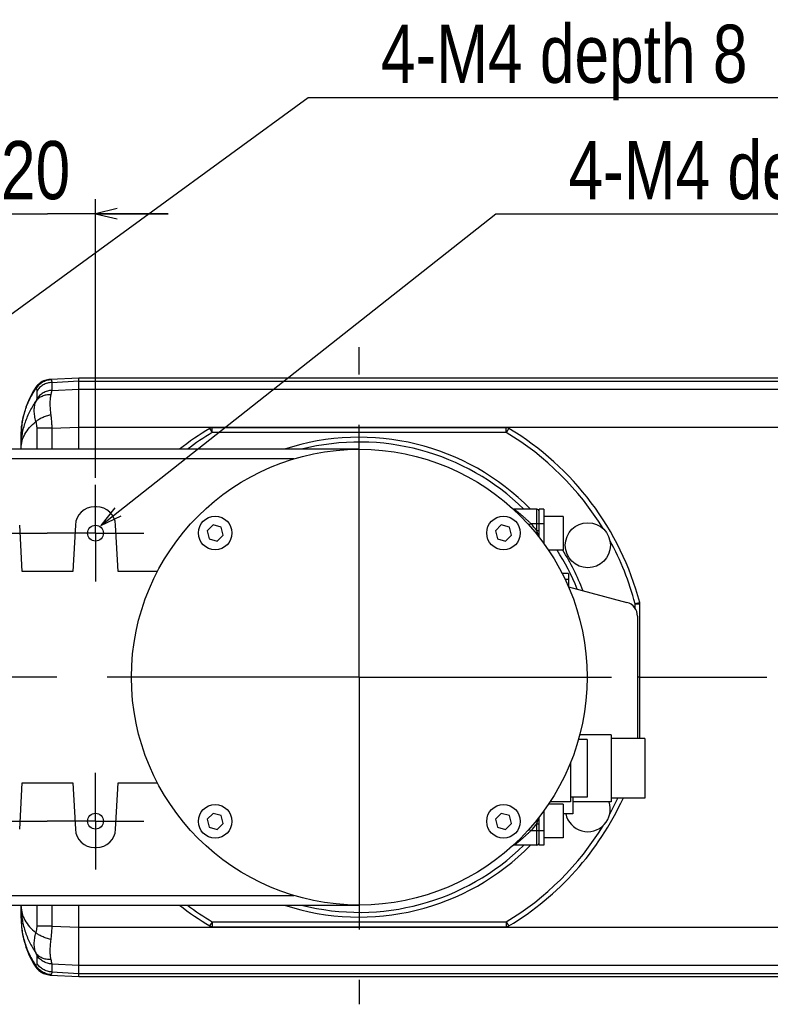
# Model space of a CAD drawing. Extents: x 0 to 2548, y 0 to 1800.
# Tile 11 of 41: x 834 to 990, y 173 to 378. Entities that reach past the tile are written whole.
import ezdxf

# ---------------------------------------------------------------- set-up
doc = ezdxf.new("R2010")
doc.units = 0
doc.header["$LTSCALE"] = 140.166667
doc.linetypes.add('CENTER', pattern=[0.6, 0.375, -0.075, 0.075, -0.075])
doc.layers.get('0').update_dxf_attribs({"linetype": 'CONTINUOUS'})
for name, color, linetype in [('91_NOTE', 7, 'CONTINUOUS'), ('95_ALL_DIM', 7, 'CONTINUOUS'), ('DEFAULT_1', 7, 'CENTER')]:
    doc.layers.add(name, color=color, linetype=linetype)
doc.styles.get("Standard").update_dxf_attribs({"font": 'txt', "width": 0.8})
doc.dimstyles.new('DIMSTYLE_1', dxfattribs={"dimtxt": 12.121212, "dimasz": 4.545455, "dimexe": 0.18, "dimexo": 0.0625, "dimgap": 0.09, "dimtad": 1, "dimdec": 3, "dimtxsty": 'STANDARD', "dimblk": 'OPEN', "dimblk1": 'OPEN', "dimblk2": 'OPEN', "dimcen": 0.09, "dimazin": 3, "dimtp": 0.2, "dimtm": 0.2, "dimtfac": 1, "dimtdec": 3, "dimtofl": 0, "dimtmove": 0, "dimatfit": 3, "dimtolj": 1})

# ---------------------------------------------------------------- blocks, each defined once
blk = doc.blocks.new('_OPEN')
at = {"color": 0, "linetype": 'BYBLOCK'}
for p, q in [((0, 0), (-1, 0.233)), ((-1, -0.233), (0, 0)), ((-1, 0), (0, 0))]:
    blk.add_line(p, q, dxfattribs=at)
blk = doc.blocks.new('*D5')
at = {"layer": '95_ALL_DIM', "color": 2, "linetype": 'CONTINUOUS'}
for p, q in [((829.34, 282.4), (829.34, 340.49)), ((849.34, 282.4), (849.34, 340.49)), ((829.34, 337.46), (814.18, 337.46)), ((814.18, 337.46), (839.34, 337.46)), ((864.49, 337.46), (839.34, 337.46)), ((849.34, 337.46), (864.49, 337.46))]:
    blk.add_line(p, q, dxfattribs=at)
at = {"layer": '95_ALL_DIM', "color": 2, "linetype": 'CONTINUOUS', "xscale": 4.545455, "yscale": 4.545455, "zscale": 4.545455}
blk.add_blockref('_OPEN', (829.34, 337.46), dxfattribs=at)
at = {"layer": '95_ALL_DIM', "color": 2, "linetype": 'CONTINUOUS', "xscale": 4.545455, "yscale": 4.545455, "zscale": 4.545455, "rotation": 180}
blk.add_blockref('_OPEN', (849.34, 337.46), dxfattribs=at)
at = {"layer": '95_ALL_DIM', "color": 2, "linetype": 'CONTINUOUS', "width": 0.8}
blk.add_text('20', height=12.121, dxfattribs=at).set_placement((829.64, 340.49))

msp = doc.modelspace()

# ---------------------------------------------------------------- linework, layer by layer
at = {"color": 7, "linetype": 'CONTINUOUS'}
for p, q in [((839.9273, 302.9471), (839.8932, 302.9452)), ((839.9267, 302.9471), (839.9271, 302.9471)), ((839.9327, 302.9474), (845.832, 303.2623)), ((840.227, 302.3002), (845.8358, 302.5996)), ((840.227, 302.3002), (840.227, 300.6404)), ((845.8358, 288.373), (845.8358, 303.2624)), ((845.8358, 303.261), (1144.3358, 303.261)), ((845.8358, 302.5971), (1144.3358, 302.5971)), ((836.7478, 301.098), (836.7283, 301.0673)), ((837.0865, 300.5116), (837.0865, 298.8519)), ((840.227, 300.6404), (845.8358, 300.8935)), ((845.8358, 300.8949), (1144.3358, 300.8949)), ((837.0865, 292.7398), (837.0865, 288.373)), ((840.227, 292.7398), (837.0865, 292.7398)), ((840.227, 292.7398), (845.8358, 292.9929)), ((840.227, 292.7398), (840.227, 288.373)), ((845.8358, 292.9835), (1144.3358, 292.9835)), ((873.6887, 291.873), (873.6887, 292.873)), ((934.983, 292.873), (873.6887, 292.873)), ((934.983, 291.873), (873.6887, 291.873)), ((934.983, 291.873), (934.983, 292.873)), ((833.8358, 288.373), (833.8358, 291.1048)), ((904.3358, 288.373), (729.3358, 288.373)), ((890.6977, 286.373), (742.974, 286.373)), ((849.54, 276.373), (849.1317, 276.373)), ((941.3358, 275.873), (936.643, 275.873)), ((941.3358, 271.4507), (941.3358, 275.873)), ((941.8358, 270.0269), (941.8358, 275.873)), ((942.8358, 275.873), (941.8358, 275.873)), ((942.8358, 275.873), (942.8358, 268.6937)), ((946.8358, 274.373), (942.8358, 274.373)), ((946.8358, 274.373), (946.8358, 267.373)), ((834.0433, 262.873), (833.5345, 272.5823)), ((845.1372, 272.5823), (844.6283, 262.873)), ((854.0433, 262.873), (853.5345, 272.5823)), ((873.8355, 272.598), (872.6108, 271.3733)), ((872.6108, 271.3733), (873.0591, 269.7002)), ((875.5085, 272.1497), (873.8355, 272.598)), ((875.9568, 270.4767), (875.5085, 272.1497)), ((933.9396, 272.598), (932.7148, 271.3733)), ((932.7148, 271.3733), (933.1631, 269.7002)), ((935.6126, 272.1497), (933.9396, 272.598)), ((936.0609, 270.4767), (935.6126, 272.1497)), ((939.7403, 272.5396), (940.1129, 272.873)), ((940.1129, 272.873), (942.8358, 272.873)), ((941.3358, 271.4507), (941.8358, 271.4507)), ((873.0591, 269.7002), (874.7321, 269.252)), ((874.7321, 269.252), (875.9568, 270.4767)), ((933.1631, 269.7002), (934.8362, 269.252)), ((934.8362, 269.252), (936.0609, 270.4767)), ((946.8358, 267.373), (943.756, 267.373)), ((844.6283, 262.873), (834.0433, 262.873)), ((862.2377, 262.873), (854.0433, 262.873)), ((947.9358, 262.483), (946.6353, 262.483)), ((947.9358, 261.2434), (947.2461, 261.2434)), ((947.9358, 262.483), (947.9358, 259.7208)), ((947.9358, 259.7314), (960.1123, 256.4688)), ((961.8358, 255.2291), (961.8358, 256.17)), ((961.8358, 256.17), (962.8358, 256.17)), ((962.8358, 228.123), (962.8358, 256.17)), ((962.3358, 253.571), (962.3358, 228.1749)), ((962.8358, 240.873), (962.3358, 240.873)), ((951.8358, 227.873), (950.0219, 227.873)), ((956.8358, 228.873), (950.2945, 228.873)), ((951.8358, 227.873), (951.8358, 215.873)), ((956.8358, 228.873), (956.8358, 214.873)), ((963.8358, 228.123), (956.8358, 228.123)), ((963.8358, 228.123), (963.8358, 215.623)), ((948.3358, 222.978), (948.3358, 214.873)), ((833.5345, 209.1636), (834.0433, 218.873)), ((834.0433, 218.873), (844.6283, 218.873)), ((844.6283, 218.873), (845.1372, 209.1636)), ((853.5345, 209.1636), (854.0433, 218.873)), ((854.0433, 218.873), (862.2377, 218.873)), ((951.8358, 215.873), (948.3358, 215.873)), ((948.8358, 215.873), (948.8358, 212.373)), ((963.8358, 215.623), (956.8358, 215.623)), ((946.8358, 214.373), (943.756, 214.373)), ((948.3358, 214.873), (944.0879, 214.873)), ((946.8358, 214.373), (946.8358, 207.373)), ((956.8358, 214.873), (948.8358, 214.873)), ((873.8355, 212.494), (872.6108, 211.2692)), ((875.5085, 212.0457), (873.8355, 212.494)), ((875.9568, 210.3726), (875.5085, 212.0457)), ((933.9396, 212.494), (932.7148, 211.2692)), ((935.6126, 212.0457), (933.9396, 212.494)), ((936.0609, 210.3726), (935.6126, 212.0457)), ((941.8358, 205.873), (941.8358, 211.719)), ((942.8358, 213.0522), (942.8358, 205.873)), ((948.8358, 212.373), (946.8358, 212.373)), ((872.6108, 211.2692), (873.0591, 209.5962)), ((873.0591, 209.5962), (874.7321, 209.1479)), ((874.7321, 209.1479), (875.9568, 210.3726)), ((932.7148, 211.2692), (933.1631, 209.5962)), ((933.1631, 209.5962), (934.8362, 209.1479)), ((934.8362, 209.1479), (936.0609, 210.3726)), ((941.3358, 210.2952), (941.8358, 210.2952)), ((941.3358, 205.873), (941.3358, 210.2952)), ((939.7403, 209.2063), (940.1129, 208.873)), ((942.8358, 208.873), (940.1129, 208.873)), ((946.8358, 207.373), (942.8358, 207.373)), ((849.1317, 205.373), (849.54, 205.373)), ((941.3358, 205.873), (936.643, 205.873)), ((942.8358, 205.873), (941.8358, 205.873)), ((742.974, 195.373), (890.6977, 195.373)), ((729.3358, 193.373), (904.3358, 193.373)), ((833.8358, 190.6468), (833.8358, 193.373)), ((837.0865, 193.373), (837.0865, 189.0062)), ((840.227, 193.373), (840.227, 189.0062)), ((845.8358, 178.4835), (845.8358, 193.373)), ((833.8358, 190.6468), (833.8358, 190.6428)), ((840.227, 189.0062), (837.0865, 189.0062)), ((840.227, 189.0062), (845.8358, 188.753)), ((873.6887, 189.873), (873.6887, 188.873)), ((873.6887, 189.873), (934.983, 189.873)), ((873.6887, 188.873), (934.983, 188.873)), ((934.983, 189.873), (934.983, 188.873)), ((845.8358, 188.7625), (1144.3358, 188.7625)), ((837.0865, 182.8941), (837.0865, 181.2343)), ((836.7283, 180.6787), (836.7478, 180.648)), ((840.227, 181.1055), (840.227, 179.4457)), ((840.227, 181.1055), (845.8358, 180.8524)), ((845.8358, 180.851), (1144.3358, 180.851)), ((839.8932, 178.8008), (839.9272, 178.7989)), ((839.9293, 178.7987), (839.9281, 178.7988)), ((839.9438, 178.7979), (845.832, 178.4836)), ((840.227, 179.4457), (845.8358, 179.1463)), ((845.8358, 179.1488), (1144.3358, 179.1488)), ((845.8358, 178.485), (1144.3358, 178.485))]:
    msp.add_line(p, q, dxfattribs=at)
for points in [[(839.8932, 302.9452), (839.6073, 302.9172), (839.3226, 302.8688), (839.0402, 302.7995), (838.762, 302.7095), (838.4907, 302.5995), (838.2279, 302.4699), (837.9747, 302.3212), (837.7334, 302.1548), (837.5051, 301.9715), (837.2909, 301.7724), (837.0928, 301.5594), (836.9116, 301.3343), (836.7478, 301.098)], [(836.7284, 301.0673), (836.3666, 300.4682), (835.9258, 299.6629), (835.5259, 298.8403), (835.1673, 298.0019), (834.8504, 297.1491), (834.5755, 296.2827), (834.343, 295.404), (834.1536, 294.515), (834.0081, 293.6183), (833.9067, 292.715), (833.8496, 291.8049), (833.8358, 291.1048)], [(833.8358, 190.6428), (833.8493, 189.9476), (833.9058, 189.0416), (834.0064, 188.14), (834.1515, 187.2423), (834.3411, 186.3501), (834.5742, 185.4678), (834.8501, 184.5978), (835.1684, 183.7413), (835.528, 182.9009), (835.9282, 182.0783), (836.3684, 181.2745), (836.7284, 180.6786)], [(836.7478, 180.648), (836.9116, 180.4117), (837.0928, 180.1866), (837.2909, 179.9736), (837.5051, 179.7745), (837.7334, 179.5911), (837.9747, 179.4247), (838.2279, 179.2761), (838.4907, 179.1465), (838.762, 179.0364), (839.0402, 178.9465), (839.3226, 178.8772), (839.6073, 178.8287), (839.8932, 178.8008)]]:
    msp.add_lwpolyline(points, dxfattribs=at)
for centre, radius in [((904.3358, 240.873), 47.5), ((874.2838, 270.925), 3.5), ((934.3879, 270.925), 3.5), ((951.9672, 268.373), 4.7), ((849.3358, 270.873), 1.65), ((874.2838, 210.8209), 3.5), ((934.3879, 210.8209), 3.5), ((849.3358, 210.873), 1.65)]:
    msp.add_circle(centre, radius, dxfattribs=at)
for centre, radius, start, end in [((904.3358, 240.873), 60.5, 121.002719, 128.267133), ((904.3358, 240.873), 59.5, 121.002719, 127.028914), ((873.6887, 291.873), 1, 90, 121.002719), ((934.983, 291.873), 1, 58.997281, 90), ((904.3358, 240.873), 59.5, 31.35825, 58.997281), ((904.3358, 240.873), 60.5, 14.897666, 58.997281), ((904.3358, 240.873), 50, 44.427889, 108.193946), ((904.3358, 240.873), 49.0102, 45.573569, 104.257015), ((849.1317, 272.373), 4, 90, 177), ((849.54, 272.373), 4, 3, 90), ((936.643, 276.373), 0.5, 227.69592, 269.999989), ((941.3358, 275.373), 0.5, 1.666666, 90), ((904.3358, 240.873), 48, 39.571217, 41.810315), ((904.3358, 240.873), 59.5, 14.897666, 28.641066), ((904.3358, 240.873), 49.0102, 22.008233, 32.732184), ((904.3358, 240.873), 50, 21.158225, 32.005735), ((959.3358, 253.571), 3, 0, 75), ((961.8358, 256.17), 1, 0, 14.897666), ((959.3358, 228.1749), 3, 359.007163, 360), ((904.3358, 240.873), 60.5, 301.002719, 335.33193), ((904.3358, 240.873), 59.5, 331.358934, 334.889191), ((951.9672, 213.373), 4.7, 192.287246, 18.613943), ((904.3358, 240.873), 59.5, 301.002719, 328.64175), ((904.3358, 240.873), 48, 318.189685, 320.428783), ((849.1317, 209.373), 4, 183, 270), ((849.54, 209.373), 4, 270, 357), ((904.3358, 240.873), 50, 251.806054, 315.572111), ((904.3358, 240.873), 49.0102, 255.742984, 314.426431), ((936.643, 205.373), 0.5, 90.000011, 132.304066), ((941.3358, 206.373), 0.5, 270, 360), ((904.3358, 240.873), 60.5, 231.733193, 238.997281), ((904.3358, 240.873), 59.5, 232.971086, 238.997281), ((873.6887, 189.873), 1, 238.997281, 270), ((934.983, 189.873), 1, 270, 301.002719)]:
    msp.add_arc(centre, radius, start, end, dxfattribs=at)
for points, knots in [([(840.0654, 302.8598), (839.7468, 302.8418), (839.1112, 302.7286), (838.2272, 302.3375), (837.4606, 301.7479), (837.0567, 301.2437), (836.8881, 300.9723)], [0, 0, 0, 0, 0.24981048, 0.49979067, 0.74988177, 1, 1, 1, 1]), ([(840.227, 302.3002), (839.9148, 302.284), (839.2923, 302.1786), (838.4227, 301.81), (837.6634, 301.2515), (837.2576, 300.7709), (837.0865, 300.5116)], [0, 0, 0, 0, 0.25070228, 0.5010548, 0.75084991, 1, 1, 1, 1]), ([(840.0654, 302.8598), (840.1245, 302.804), (840.2132, 302.6151), (840.2265, 302.4167), (840.227, 302.3002)], [0, 0, 0, 0, 0.41101458, 1, 1, 1, 1]), ([(833.8358, 291.1048), (833.8364, 291.9736), (833.9684, 293.7193), (834.5593, 296.2801), (835.5252, 298.7279), (836.4007, 300.2488), (836.8882, 300.9723)], [0, 0, 0, 0, 0.24886707, 0.49929994, 0.75010104, 1, 1, 1, 1]), ([(836.731, 301.0656), (836.7344, 301.0727), (836.7632, 301.1036), (836.8486, 301.0169), (836.8883, 300.9723)], [0, 0, 0, 0, 0.1571296, 1, 1, 1, 1]), ([(840.011, 299.7183), (839.6965, 299.7352), (839.0731, 299.7015), (838.1931, 299.4401), (837.4349, 298.982), (837.0384, 298.5559), (836.8786, 298.3238)], [0, 0, 0, 0, 0.26449373, 0.51902992, 0.7634146, 1, 1, 1, 1]), ([(836.8882, 300.9723), (836.954, 300.9465), (837.0786, 300.7959), (837.0865, 300.6158), (837.0865, 300.5116)], [0, 0, 0, 0, 0.40441963, 1, 1, 1, 1]), ([(840.227, 300.6404), (839.9148, 300.6242), (839.2923, 300.5188), (838.4227, 300.1502), (837.6634, 299.5917), (837.2576, 299.1112), (837.0865, 298.8519)], [0, 0, 0, 0, 0.25070248, 0.50105505, 0.75085008, 1, 1, 1, 1]), ([(840.011, 299.7183), (839.9443, 299.4564), (839.8553, 298.8616), (839.8191, 297.8819), (839.8683, 296.7472), (839.9545, 295.945), (840.011, 295.5233)], [0, 0, 0, 0, 0.19237324, 0.42610754, 0.69716131, 1, 1, 1, 1]), ([(840.227, 300.6404), (840.2215, 300.6033), (840.2046, 300.5159), (840.1715, 300.3662), (840.127, 300.1799), (840.0723, 299.9598), (840.0324, 299.8022), (840.011, 299.7183)], [0, 0, 0, 0, 0.11886415, 0.28182513, 0.4852564, 0.72569692, 1, 1, 1, 1]), ([(834.0135, 291.0762), (834.0201, 291.1211), (834.1555, 292.0171), (834.5617, 293.7407), (835.5265, 296.136), (836.396, 297.6204), (836.8791, 298.325)], [0, 0, 0, 0, 0.01731105, 0.34562522, 0.67373646, 1, 1, 1, 1]), ([(836.8792, 298.3251), (836.7488, 298.054), (836.5574, 297.4383), (836.476, 296.4238), (836.5785, 295.2977), (836.7603, 294.5256), (836.8789, 294.1278)], [0, 0, 0, 0, 0.21082976, 0.44603879, 0.70912441, 1, 1, 1, 1]), ([(837.0865, 298.8519), (837.0865, 298.8323), (837.0759, 298.7838), (837.0481, 298.7009), (837.0043, 298.5942), (836.9466, 298.4661), (836.9029, 298.3742), (836.8791, 298.325)], [0, 0, 0, 0, 0.10344856, 0.25847315, 0.46244578, 0.71169556, 1, 1, 1, 1]), ([(840.011, 295.5234), (839.6929, 295.4482), (839.0782, 295.2748), (838.22, 294.9476), (837.4824, 294.5751), (837.0559, 294.2827), (836.8785, 294.1289)], [0, 0, 0, 0, 0.28375996, 0.55374424, 0.7961795, 1, 1, 1, 1]), ([(840.011, 295.5233), (840.0537, 295.2044), (840.1255, 294.573), (840.1961, 293.6444), (840.2203, 293.0355), (840.227, 292.7398)], [0, 0, 0, 0, 0.34565063, 0.68225631, 1, 1, 1, 1]), ([(833.8358, 288.6497), (833.8361, 289.1378), (833.9766, 290.1437), (834.592, 291.5878), (835.5758, 292.9471), (836.4164, 293.7456), (836.8788, 294.1277)], [0, 0, 0, 0, 0.2265177, 0.46466068, 0.72161441, 1, 1, 1, 1]), ([(836.8788, 294.1277), (836.9265, 293.9711), (837.0046, 293.6586), (837.0722, 293.1935), (837.0865, 292.8876), (837.0865, 292.7398)], [0, 0, 0, 0, 0.34879942, 0.68489352, 1, 1, 1, 1]), ([(873.6887, 291.873), (873.6728, 291.8993), (873.6412, 291.9518), (873.5943, 292.03), (873.5481, 292.1069), (873.5031, 292.1817), (873.4597, 292.2539), (873.4183, 292.3229), (873.3791, 292.388), (873.3426, 292.4488), (873.3091, 292.5046), (873.2788, 292.555), (873.252, 292.5997), (873.2289, 292.6381), (873.2098, 292.67), (873.1947, 292.695), (873.1838, 292.7131), (873.1772, 292.724), (873.1743, 292.7289), (873.1736, 292.7301)], [0, 0, 0, 0, 0.09227627, 0.18375684, 0.27366967, 0.36124767, 0.44574367, 0.52643678, 0.60263857, 0.67369891, 0.73901156, 0.79801929, 0.85021868, 0.89516437, 0.93247292, 0.96182602, 0.98297325, 0.9957342, 1, 1, 1, 1]), ([(935.4981, 292.7301), (935.4974, 292.7289), (935.4945, 292.724), (935.4879, 292.7131), (935.477, 292.695), (935.4619, 292.67), (935.4428, 292.6381), (935.4197, 292.5997), (935.3929, 292.555), (935.3626, 292.5046), (935.3291, 292.4488), (935.2926, 292.388), (935.2534, 292.3229), (935.212, 292.2539), (935.1686, 292.1817), (935.1236, 292.1069), (935.0774, 292.03), (935.0304, 291.9518), (934.9989, 291.8993), (934.983, 291.873)], [0, 0, 0, 0, 0.0042658, 0.01702675, 0.03817398, 0.06752708, 0.10483563, 0.14978132, 0.20198071, 0.26098844, 0.32630109, 0.39736143, 0.47356322, 0.55425633, 0.63875233, 0.72633033, 0.81624316, 0.90772373, 1, 1, 1, 1]), ([(936.643, 275.873), (936.6439, 275.8722), (936.6479, 275.8691), (936.6568, 275.8621), (936.672, 275.8503), (936.6935, 275.8335), (936.7217, 275.8114), (936.7568, 275.7839), (936.7992, 275.7506), (936.8493, 275.7111), (936.9076, 275.665), (936.9746, 275.6119), (937.0505, 275.5514), (937.1357, 275.4833), (937.2304, 275.4071), (937.3351, 275.3224), (937.45, 275.2289), (937.5752, 275.1263), (937.7107, 275.0143), (937.8565, 274.8929), (938.0122, 274.7622), (938.1773, 274.6222), (938.351, 274.4735), (938.5324, 274.3165), (938.7204, 274.152), (938.9138, 273.9808), (939.1114, 273.8039), (939.3116, 273.6224), (939.513, 273.4376), (939.7143, 273.2506), (939.9145, 273.0624), (940.047, 272.9361), (940.1129, 272.873)], [0, 0, 0, 0, 0.00080829, 0.00326495, 0.00742694, 0.01336024, 0.02113638, 0.03083004, 0.04253002, 0.05637617, 0.07253373, 0.09113833, 0.11225632, 0.13598368, 0.16243763, 0.19174084, 0.22399305, 0.2592614, 0.29758306, 0.3389431, 0.38328559, 0.43049497, 0.48040597, 0.53278087, 0.58732645, 0.64372936, 0.70165454, 0.76069417, 0.82037215, 0.88033899, 0.94031066, 1, 1, 1, 1]), ([(941.7295, 270.164), (941.729, 270.1656), (941.7279, 270.1691), (941.726, 270.1756), (941.7232, 270.1846), (941.7194, 270.197), (941.7145, 270.2134), (941.7081, 270.2344), (941.7001, 270.2606), (941.6904, 270.2924), (941.6789, 270.3303), (941.6655, 270.3744), (941.65, 270.4254), (941.6323, 270.4835), (941.6122, 270.5493), (941.5897, 270.6231), (941.5647, 270.7048), (941.5373, 270.7945), (941.5076, 270.8916), (941.4759, 270.9952), (941.4424, 271.1041), (941.4077, 271.2171), (941.3721, 271.3331), (941.348, 271.4113), (941.3358, 271.4507)], [0, 0, 0, 0, 0.00355748, 0.00822645, 0.01513007, 0.02462284, 0.03716691, 0.05328942, 0.07349768, 0.09816317, 0.12751237, 0.16170413, 0.20110281, 0.2461619, 0.29722831, 0.35450991, 0.41808293, 0.48785342, 0.56355373, 0.64442834, 0.72940195, 0.81753892, 0.9080315, 1, 1, 1, 1]), ([(961.8358, 256.17), (961.8656, 256.1779), (961.9248, 256.1937), (962.0129, 256.2171), (962.0995, 256.2402), (962.1839, 256.2626), (962.2654, 256.2843), (962.3431, 256.305), (962.4165, 256.3245), (962.485, 256.3428), (962.548, 256.3595), (962.6048, 256.3746), (962.6551, 256.3879), (962.6984, 256.3996), (962.7345, 256.4089), (962.7627, 256.4167), (962.7832, 256.4216), (962.7954, 256.4252), (962.8009, 256.4267), (962.8022, 256.4271)], [0, 0, 0, 0, 0.0922682, 0.18374746, 0.27365911, 0.36123511, 0.44572799, 0.52641955, 0.60262407, 0.67368619, 0.73899198, 0.79799219, 0.85019975, 0.89516305, 0.93247572, 0.96182285, 0.98297173, 0.99573383, 1, 1, 1, 1]), ([(941.3358, 210.2952), (941.348, 210.3346), (941.3721, 210.4128), (941.4077, 210.5288), (941.4424, 210.6419), (941.4759, 210.7508), (941.5076, 210.8543), (941.5373, 210.9514), (941.5647, 211.0411), (941.5897, 211.1228), (941.6122, 211.1966), (941.6323, 211.2624), (941.65, 211.3206), (941.6655, 211.3715), (941.6789, 211.4156), (941.6904, 211.4535), (941.7001, 211.4853), (941.7081, 211.5115), (941.7145, 211.5325), (941.7194, 211.5489), (941.7232, 211.5613), (941.726, 211.5703), (941.7279, 211.5768), (941.729, 211.5803), (941.7295, 211.5819)], [0, 0, 0, 0, 0.09196851, 0.18246108, 0.27059805, 0.35557166, 0.43644627, 0.51214658, 0.58191708, 0.64549009, 0.70277169, 0.7538381, 0.79889719, 0.83829587, 0.87248764, 0.90183683, 0.92650232, 0.94671059, 0.96283309, 0.97537716, 0.98486993, 0.99177355, 0.99644252, 1, 1, 1, 1]), ([(940.1129, 208.873), (940.047, 208.8098), (939.9145, 208.6836), (939.7143, 208.4953), (939.513, 208.3083), (939.3116, 208.1235), (939.1114, 207.942), (938.9138, 207.7651), (938.7204, 207.5939), (938.5324, 207.4294), (938.351, 207.2724), (938.1773, 207.1237), (938.0122, 206.9837), (937.8565, 206.853), (937.7107, 206.7316), (937.5751, 206.6196), (937.4499, 206.517), (937.335, 206.4235), (937.2304, 206.3388), (937.1356, 206.2626), (937.0505, 206.1945), (936.9746, 206.134), (936.9076, 206.0809), (936.8493, 206.0348), (936.7992, 205.9953), (936.7568, 205.962), (936.7217, 205.9345), (936.6935, 205.9124), (936.672, 205.8956), (936.6568, 205.8838), (936.6479, 205.8768), (936.6439, 205.8737), (936.643, 205.873)], [0, 0, 0, 0, 0.05968335, 0.11965386, 0.17962216, 0.23930244, 0.29834313, 0.35627052, 0.41267443, 0.46722128, 0.51959793, 0.56951051, 0.61672128, 0.66106493, 0.70242575, 0.74074799, 0.77601675, 0.80826933, 0.83757271, 0.86402676, 0.8877537, 0.90887083, 0.92747547, 0.94363204, 0.95747744, 0.96917752, 0.97887093, 0.98664553, 0.99257671, 0.99673677, 0.99919215, 1, 1, 1, 1]), ([(833.8358, 193.0962), (833.8361, 192.6081), (833.9766, 191.6022), (834.5921, 190.1581), (835.5755, 188.7986), (836.4168, 188.001), (836.8791, 187.619)], [0, 0, 0, 0, 0.22653263, 0.46469403, 0.72166657, 1, 1, 1, 1]), ([(833.8358, 190.6428), (833.8363, 189.7733), (833.9683, 188.0267), (834.5596, 185.465), (835.5254, 183.0174), (836.4011, 181.4969), (836.8884, 180.7739)], [0, 0, 0, 0, 0.24902912, 0.49946618, 0.75027124, 1, 1, 1, 1]), ([(834.0135, 190.6697), (834.0201, 190.6248), (834.1555, 189.7288), (834.5616, 188.0053), (835.5264, 185.6101), (836.3959, 184.1259), (836.8788, 183.4214)], [0, 0, 0, 0, 0.01730927, 0.34564699, 0.67378123, 1, 1, 1, 1]), ([(837.0865, 189.0062), (837.0865, 188.9073), (837.0804, 188.712), (837.0534, 188.4237), (837.0102, 188.1449), (836.9524, 187.877), (836.9048, 187.7035), (836.8791, 187.619)], [0, 0, 0, 0, 0.21063412, 0.4163273, 0.61670303, 0.81173116, 1, 1, 1, 1]), ([(840.227, 189.0062), (840.2226, 188.8085), (840.2093, 188.4184), (840.1764, 187.8422), (840.1321, 187.2842), (840.0774, 186.7462), (840.0341, 186.3948), (840.011, 186.2226)], [0, 0, 0, 0, 0.2123187, 0.41919174, 0.61974078, 0.81344527, 1, 1, 1, 1]), ([(873.1736, 189.0158), (873.1743, 189.017), (873.1772, 189.0219), (873.1838, 189.0328), (873.1947, 189.0509), (873.2098, 189.076), (873.2289, 189.1078), (873.252, 189.1463), (873.2788, 189.1909), (873.3091, 189.2413), (873.3426, 189.2972), (873.3791, 189.3579), (873.4183, 189.423), (873.4597, 189.492), (873.5031, 189.5642), (873.5481, 189.6391), (873.5943, 189.7159), (873.6412, 189.7941), (873.6728, 189.8466), (873.6887, 189.873)], [0, 0, 0, 0, 0.0042658, 0.01702675, 0.03817398, 0.06752708, 0.10483563, 0.14978132, 0.20198071, 0.26098844, 0.32630109, 0.39736143, 0.47356322, 0.55425633, 0.63875233, 0.72633033, 0.81624316, 0.90772373, 1, 1, 1, 1]), ([(934.983, 189.873), (934.9989, 189.8466), (935.0304, 189.7941), (935.0774, 189.7159), (935.1236, 189.6391), (935.1686, 189.5642), (935.212, 189.492), (935.2534, 189.423), (935.2926, 189.3579), (935.3291, 189.2972), (935.3626, 189.2413), (935.3929, 189.1909), (935.4197, 189.1463), (935.4428, 189.1078), (935.4619, 189.076), (935.477, 189.0509), (935.4879, 189.0328), (935.4945, 189.0219), (935.4974, 189.017), (935.4981, 189.0158)], [0, 0, 0, 0, 0.09227627, 0.18375684, 0.27366967, 0.36124767, 0.44574367, 0.52643678, 0.60263857, 0.67369891, 0.73901156, 0.79801929, 0.85021868, 0.89516437, 0.93247292, 0.96182602, 0.98297325, 0.9957342, 1, 1, 1, 1]), ([(836.8792, 187.6189), (836.7603, 187.2197), (836.5781, 186.4462), (836.476, 185.3188), (836.5579, 184.3058), (836.7489, 183.6915), (836.8789, 183.4213)], [0, 0, 0, 0, 0.29184332, 0.55496199, 0.78994657, 1, 1, 1, 1]), ([(840.011, 186.2226), (839.693, 186.2978), (839.0783, 186.4712), (838.2201, 186.7983), (837.4825, 187.1708), (837.056, 187.4632), (836.8786, 187.6169)], [0, 0, 0, 0, 0.2837593, 0.55374266, 0.79617781, 1, 1, 1, 1]), ([(840.011, 186.2226), (839.9544, 185.7999), (839.8682, 184.9966), (839.819, 183.8612), (839.8555, 182.8824), (839.9445, 182.2888), (840.011, 182.0276)], [0, 0, 0, 0, 0.30357132, 0.57467612, 0.80816861, 1, 1, 1, 1]), ([(840.011, 182.0276), (839.6965, 182.0107), (839.0731, 182.0443), (838.193, 182.3058), (837.4348, 182.764), (837.0383, 183.19), (836.8785, 183.4221)], [0, 0, 0, 0, 0.26449261, 0.5190283, 0.7634133, 1, 1, 1, 1]), ([(836.8788, 183.4214), (836.9199, 183.3366), (836.9873, 183.1949), (837.0578, 183.0203), (837.0865, 182.9273), (837.0865, 182.8941)], [0, 0, 0, 0, 0.49730693, 0.82488436, 1, 1, 1, 1]), ([(840.227, 181.1055), (839.9148, 181.1217), (839.2923, 181.2271), (838.4227, 181.5957), (837.6634, 182.1542), (837.2576, 182.6348), (837.0865, 182.8941)], [0, 0, 0, 0, 0.25070228, 0.5010548, 0.75084991, 1, 1, 1, 1]), ([(836.8885, 180.7738), (836.8473, 180.7274), (836.7626, 180.6647), (836.7286, 180.6764), (836.7279, 180.6767)], [0, 0, 0, 0, 0.97630669, 1, 1, 1, 1]), ([(840.0653, 178.8861), (839.7468, 178.9041), (839.1112, 179.0173), (838.2273, 179.4084), (837.4607, 179.998), (837.0568, 180.5022), (836.8882, 180.7736)], [0, 0, 0, 0, 0.24981026, 0.49979039, 0.74988159, 1, 1, 1, 1]), ([(837.0865, 181.2343), (837.0865, 181.1302), (837.0786, 180.9501), (836.9541, 180.7996), (836.8884, 180.7739)], [0, 0, 0, 0, 0.59591764, 1, 1, 1, 1]), ([(840.227, 179.4457), (839.9148, 179.4619), (839.2923, 179.5673), (838.4227, 179.9359), (837.6634, 180.4944), (837.2576, 180.975), (837.0865, 181.2343)], [0, 0, 0, 0, 0.25070236, 0.5010549, 0.75084998, 1, 1, 1, 1]), ([(840.011, 182.0276), (840.048, 181.8823), (840.1102, 181.6361), (840.1836, 181.3291), (840.2177, 181.1667), (840.227, 181.1055)], [0, 0, 0, 0, 0.47497219, 0.80395607, 1, 1, 1, 1]), ([(840.227, 179.4457), (840.2265, 179.3292), (840.2132, 179.1308), (840.1245, 178.9419), (840.0653, 178.8861)], [0, 0, 0, 0, 0.58892302, 1, 1, 1, 1])]:
    msp.add_open_spline(points, degree=3, knots=knots, dxfattribs=at)
for points in [[(839.9271, 302.947), (839.9632, 302.9477), (840.0276, 302.8955), (840.0654, 302.8598)], [(833.8358, 288.6497), (833.8361, 289.4607), (833.8955, 290.2729), (834.0135, 291.0762)], [(833.8358, 193.0962), (833.8361, 192.2853), (833.8955, 191.473), (834.0135, 190.6697)], [(840.0653, 178.8861), (840.0303, 178.853), (839.9687, 178.8161), (839.9277, 178.8105)]]:
    msp.add_open_spline(points, degree=3, dxfattribs=at)
at = {"layer": '91_NOTE', "color": 2, "linetype": 'CONTINUOUS'}
for p, q in [((785.2609, 282.6462), (893.6864, 361.7063)), ((893.6864, 361.7063), (908.8379, 361.7063)), ((908.8379, 361.7063), (1025.2016, 361.7063)), ((850.4801, 272.5133), (932.7883, 337.4639)), ((932.7883, 337.4639), (947.9399, 337.4639)), ((947.9399, 337.4639), (1064.3035, 337.4639))]:
    msp.add_line(p, q, dxfattribs=at)
msp.add_lwpolyline([(853.3913, 276.1617), (850.4801, 272.5133), (854.7054, 274.4965)], dxfattribs=at)
at = {"layer": 'DEFAULT_1', "color": 7, "linetype": 'CENTER'}
for p, q in [((904.3358, 240.873), (904.3358, 309.6208)), ((849.3358, 270.873), (849.3358, 280.9336)), ((829.3358, 270.873), (839.2752, 270.873)), ((849.3358, 270.873), (839.2752, 270.873)), ((849.3358, 270.873), (849.3358, 260.8124)), ((849.3358, 270.873), (859.3964, 270.873)), ((904.3358, 240.873), (826.5452, 240.873)), ((904.3358, 240.873), (904.3358, 172.6956)), ((904.3358, 240.873), (962.3358, 240.873)), ((962.8358, 240.873), (989.3185, 240.873)), ((849.3358, 210.873), (849.3358, 220.9336)), ((829.3358, 210.873), (839.2752, 210.873)), ((849.3358, 210.873), (839.2752, 210.873)), ((849.3358, 210.873), (849.3358, 200.8124)), ((849.3358, 210.873), (859.3964, 210.873))]:
    msp.add_line(p, q, dxfattribs=at)

# ---------------------------------------------------------------- texts
at = {"layer": '91_NOTE', "color": 2, "linetype": 'CONTINUOUS', "width": 0.8}
for p in [(908.8379, 364.7366), (947.9399, 340.4942)]:
    msp.add_text('4-M4 depth 8', height=12.121212, dxfattribs=at).set_placement(p)

# ---------------------------------------------------------------- dimensions: what is measured, and where the dimension line sits
at = {"layer": '95_ALL_DIM', "color": 2, "linetype": 'CONTINUOUS'}
dim = msp.add_linear_dim(base=(849.3358, 337.4639), p1=(829.3358, 282.3973), p2=(849.3358, 282.3973), dimstyle='DIMSTYLE_1', dxfattribs=at)
dim.commit()
dim.dimension.update_dxf_attribs({"geometry": '*D5', "text_midpoint": (839.3358, 346.5548), "dimtype": 160})

doc.saveas('drawing.dxf')
